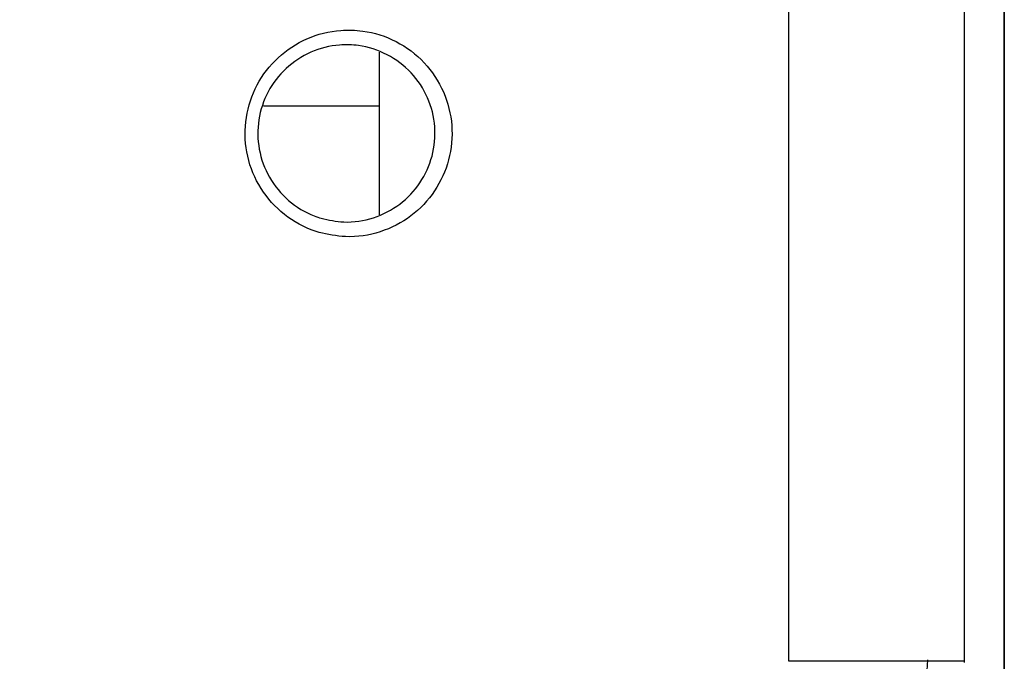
# Model space of a CAD drawing. Header units: millimetres. Extents: x -8 to 420, y 0 to 297.
# Tile 52 of 77: x 290.48 to 297.18, y 146.92 to 151.28. Entities that reach past the tile are written whole.
import ezdxf

# ---------------------------------------------------------------- set-up
doc = ezdxf.new("R2010")
doc.units = ezdxf.units.MM
for name, color, linetype in [('10', 7, 'Continuous'), ('5', 7, 'Continuous'), ('SLD-0', 7, 'Continuous')]:
    doc.layers.add(name, color=color, linetype=linetype)
doc.styles.add('SLDTEXTSTYLE2', font='TXT', dxfattribs={"width": 0.7})
doc.dimstyles.new('SLDDIMSTYLE0', dxfattribs={"dimtxt": 2.821533, "dimasz": 2.5, "dimexe": 0, "dimexo": 0.0625, "dimgap": 0.705383, "dimtad": 2, "dimlfac": 2, "dimrnd": 1e-09, "dimzin": 12, "dimdsep": 46, "dimtxsty": 'SLDTEXTSTYLE2', "dimsah": 1, "dimcen": 0.09, "dimadec": 0, "dimazin": 3, "dimtfac": 1, "dimtofl": 0, "dimtmove": 0, "dimatfit": 3, "dimfxl": 1, "dimfrac": 2, "dimtolj": 1, "dimtzin": 12, "dimarcsym": 0})

# ---------------------------------------------------------------- blocks, each defined once
blk = doc.blocks.new('_D')
at = {"layer": '10'}
for p, q in [((297.1777, 201.7989), (297.1777, 123.4726)), ((272.5462, 201.4203), (272.5462, 123.4726)), ((272.5462, 125.4726), (297.1777, 125.4726))]:
    blk.add_line(p, q, dxfattribs=at)
for points in [[(272.5462, 125.4726), (275.0462, 125.1726), (275.0462, 125.7726)], [(297.1777, 125.4726), (294.6777, 125.7726), (294.6777, 125.1726)]]:
    blk.add_solid(points, dxfattribs=at)
at = {"layer": '10', "insert": (283.3553, 128.8832), "char_height": 2.64583, "attachment_point": 1, "style": 'SLDTEXTSTYLE2'}
blk.add_mtext('49', dxfattribs=at)

msp = doc.modelspace()

# ---------------------------------------------------------------- linework, layer by layer
at = {"layer": '5'}
msp.add_line((297.1777, 146.7066), (297.1777, 201.7989), dxfattribs=at)
at = {"layer": 'SLD-0', "color": 179, "linetype": 'Continuous', "lineweight": 25}
for p, q in [((296.904, 212.5954), (296.904, 146.9174)), ((296.9058, 212.6042), (296.9058, 146.9262)), ((295.7138, 146.9174), (295.7138, 161.4753)), ((292.9277, 151.0569), (292.9277, 149.9521)), ((292.9277, 150.6902), (292.1404, 150.6902)), ((296.904, 146.9174), (295.7138, 146.9174)), ((296.9058, 146.9262), (296.9058, 146.9092))]:
    msp.add_line(p, q, dxfattribs=at)
at = {"layer": 'SLD-0', "color": 8, "linetype": 'Continuous', "lineweight": 25}
msp.add_line((296.904, 146.9262), (296.9058, 146.9262), dxfattribs=at)
at = {"layer": 'SLD-0', "color": 179, "linetype": 'Continuous', "lineweight": 25}
for points, knots in [([(292.5187, 149.8324), (292.5007, 149.8382), (292.407, 149.8687), (292.2516, 149.9631), (292.0973, 150.1494), (292.0145, 150.3756), (292.0112, 150.6148), (292.0867, 150.8409), (292.2321, 151.0296), (292.432, 151.1606), (292.6366, 151.2114), (292.766, 151.2075), (292.8156, 151.2007)], [0, 0, 0, 0, 0.0129609, 0.0674481, 0.1214551, 0.1748918, 0.2278945, 0.2807382, 0.3337372, 0.387155, 0.4411227, 0.4754239, 0.4754239, 0.4754239, 0.4754239]), ([(292.8156, 151.2007), (292.8944, 151.1898), (293.0488, 151.1411), (293.2425, 150.9949), (293.376, 150.7929), (293.4342, 150.5597), (293.4123, 150.3222), (293.3141, 150.1062), (293.1503, 149.9334), (292.9379, 149.8244), (292.7164, 149.7898), (292.5786, 149.8195), (292.5187, 149.8324)], [0.4754239, 0.4754239, 0.4754239, 0.4754239, 0.5298687, 0.584298, 0.6383283, 0.6916512, 0.7444184, 0.7970747, 0.8501146, 0.9038319, 0.9581803, 1, 1, 1, 1]), ([(292.7866, 151.1016), (292.7441, 151.1075), (292.6334, 151.1108), (292.4584, 151.0672), (292.2873, 150.9548), (292.1629, 150.793), (292.0983, 150.5992), (292.1011, 150.3941), (292.172, 150.2001), (292.304, 150.0404), (292.437, 149.9594), (292.517, 149.9333), (292.5324, 149.9283)], [0.5248036, 0.5248036, 0.5248036, 0.5248036, 0.5591406, 0.6131423, 0.666555, 0.7195111, 0.7722859, 0.8252108, 0.8785793, 0.9325462, 0.9870331, 1, 1, 1, 1]), ([(292.5324, 149.9283), (292.5837, 149.9172), (292.7021, 149.8916), (292.8917, 149.9215), (293.0734, 150.015), (293.2134, 150.1628), (293.2975, 150.3482), (293.3164, 150.552), (293.2665, 150.7521), (293.1521, 150.9254), (292.9862, 151.0506), (292.854, 151.0923), (292.7866, 151.1016)], [0, 0, 0, 0, 0.0418526, 0.0965829, 0.1500355, 0.2031029, 0.2557497, 0.3084857, 0.3617843, 0.4158223, 0.4702959, 0.5248036, 0.5248036, 0.5248036, 0.5248036]), ([(296.6557, 146.9267), (296.6293, 146.5461), (296.5766, 145.7856), (296.1601, 144.7065), (295.4795, 143.7044), (294.5075, 142.8421), (293.6709, 142.5173), (293.2524, 142.3548)], [0, 0, 0, 0, 0.186976, 0.373651, 0.560966, 0.780375, 1, 1, 1, 1])]:
    msp.add_open_spline(points, degree=3, knots=knots, dxfattribs=at)

# ---------------------------------------------------------------- dimensions: what is measured, and where the dimension line sits
at = {"layer": '10'}
dim = msp.add_linear_dim(base=(297.1777, 125.4726), p1=(272.5462, 201.4203), p2=(297.1777, 201.7989), text='49', dimstyle='SLDDIMSTYLE0', dxfattribs=at)
dim.commit()
dim.dimension.update_dxf_attribs({"geometry": '_D', "text_midpoint": (284.59, 125.4726), "dimtype": 160})

doc.saveas('drawing.dxf')
